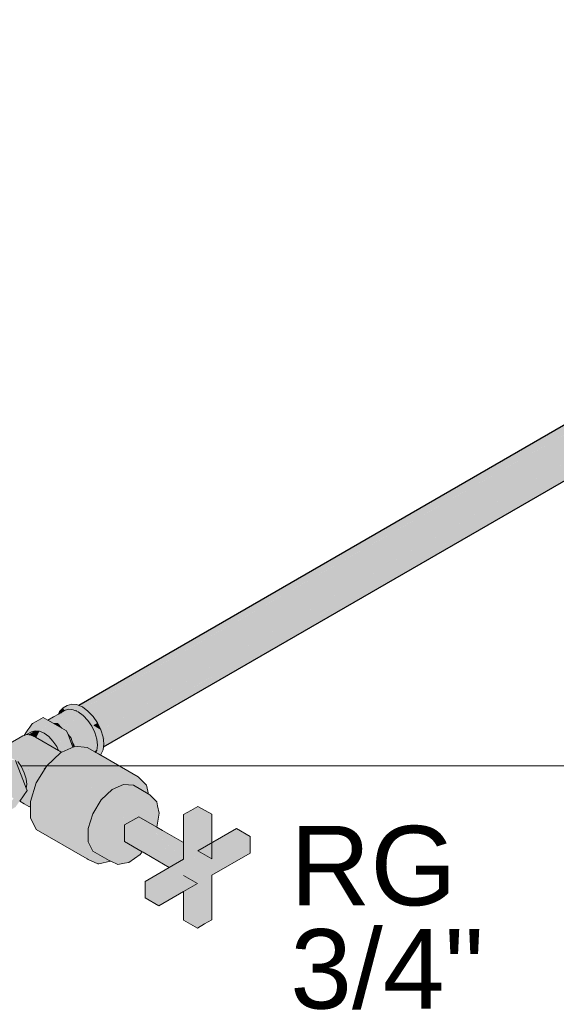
# Model space of a CAD drawing. Header units: millimetres. Extents: x 2 to 902, y -447 to 199.
# Tile 246 of 256: x 84.18 to 85.53, y 37.74 to 40.22. Entities that reach past the tile are written whole.
import ezdxf

# ---------------------------------------------------------------- set-up
doc = ezdxf.new("R2010")
doc.units = ezdxf.units.MM
doc.header["$MEASUREMENT"] = 0
doc.linetypes.add('NULL', pattern=[0])
for name, color, linetype, lineweight in [('AF-Condutos', 4, 'Continuous', 25), ('AF-Registro', 9, 'Continuous', 18), ('Cotas', 1, 'Continuous', 0), ('Textos', 7, 'Continuous', 9)]:
    doc.layers.add(name, color=color, linetype=linetype, lineweight=lineweight)
doc.styles.add('Arial', font='arial.ttf')

msp = doc.modelspace()

# ---------------------------------------------------------------- hatches: boundary and pattern name
at = {"layer": 'AF-Condutos', "linetype": 'Continuous'}
for points in [[(87.32, 40.2204), (84.3271, 38.4939), (84.3283, 38.4934), (84.3286, 38.4933)], [(87.3066, 40.2142), (87.283, 40.2005), (87.2826, 40.2003), (84.3271, 38.4939), (84.3271, 38.4939), (87.2827, 40.1989), (87.2828, 40.1989)], [(87.2841, 40.1865), (87.2811, 40.1848), (84.3306, 38.4811), (87.2811, 40.1845), (84.3306, 38.4811), (87.2781, 40.1606), (87.2841, 40.1863), (87.2781, 40.1606), (87.2863, 40.1652), (87.355, 40.2044), (87.3371, 40.2169), (87.32, 40.2204), (87.2827, 40.1988)], [(87.2841, 40.1865), (87.2828, 40.1986), (87.2827, 40.1988), (84.3135, 38.4845), (87.2811, 40.1848)], [(84.3305, 38.4943), (84.3287, 38.4933), (84.3364, 38.49), (84.3407, 38.4869), (84.3419, 38.4876), (87.2841, 40.1865)], [(84.3427, 38.4879), (84.3407, 38.4868), (84.3503, 38.4798), (84.3566, 38.4732), (84.3582, 38.4741), (87.355, 40.2044)], [(87.355, 40.2044), (84.3485, 38.4685), (87.3706, 40.185)], [(84.358, 38.4739), (84.3566, 38.4732), (84.3633, 38.4662), (84.3718, 38.4536), (84.374, 38.4549), (87.3706, 40.185)], [(87.3706, 40.185), (84.3641, 38.4492), (87.3812, 40.162)], [(87.3442, 40.0955), (87.3706, 40.1107), (87.3812, 40.1214), (87.385, 40.1396), (87.3812, 40.162), (87.2983, 40.115), (87.2696, 40.0987), (87.27, 40.0986), (87.2712, 40.0985), (87.2991, 40.1147), (87.2712, 40.0985), (87.27, 40.0986), (87.2696, 40.0987), (84.3747, 38.4262), (87.3067, 40.095), (87.3232, 40.1044), (87.3069, 40.095), (87.3077, 40.0949), (87.3237, 40.1042), (87.3077, 40.0949), (87.3069, 40.095), (84.3784, 38.4037), (87.331, 40.0926), (87.3395, 40.0975), (87.331, 40.0926), (87.3314, 40.0926), (87.3397, 40.0974), (87.3314, 40.0926), (84.3747, 38.3855), (87.3381, 40.0919)], [(87.3706, 40.1107), (84.3898, 38.3943), (84.3892, 38.3893)], [(84.3861, 38.4328), (87.2696, 40.0987), (84.3759, 38.4559), (84.3725, 38.4539), (84.3719, 38.4536), (84.3744, 38.4499), (84.3755, 38.4475), (84.3807, 38.4369), (84.3756, 38.4482), (84.3807, 38.4369), (84.3829, 38.4321), (84.3802, 38.4415), (84.3829, 38.4321), (84.3832, 38.4312), (84.3834, 38.4312)], [(84.3747, 38.3855), (87.3314, 40.0926), (87.331, 40.0926)], [(84.3895, 38.4101), (87.3232, 40.1044), (84.3863, 38.4328), (84.3832, 38.4311), (84.3846, 38.4266), (84.3883, 38.4141), (84.3888, 38.4097)], [(84.3904, 38.3946), (87.3395, 40.0975), (84.3919, 38.4114), (84.3891, 38.4071), (84.3901, 38.397), (84.3898, 38.3943)], [(84.3919, 38.4114), (84.3888, 38.4097), (84.389, 38.4071), (84.3891, 38.4071)], [(84.3669, 38.3776), (84.3679, 38.377), (84.3731, 38.3838)]]:
    msp.add_hatch(color=151, dxfattribs=at).paths.add_polyline_path(points)
at = {"layer": 'AF-Registro', "linetype": 'Continuous'}
for points in [[(84.2926, 38.4815), (84.2915, 38.4812), (84.2759, 38.4722), (84.2636, 38.4651), (84.2495, 38.457), (84.2498, 38.4568), (84.2612, 38.4628), (84.2751, 38.4703)], [(84.2751, 38.4703), (84.2498, 38.4568), (84.2517, 38.4557), (84.2518, 38.4556), (84.252, 38.4555), (84.252, 38.4555), (84.2727, 38.465), (84.2944, 38.4751), (84.3121, 38.4833), (84.3091, 38.4836), (84.3086, 38.4836), (84.3084, 38.4836), (84.302, 38.4843), (84.2731, 38.4661), (84.2743, 38.4686), (84.2731, 38.4661), (84.3025, 38.4846), (84.3016, 38.4843), (84.3006, 38.484), (84.2926, 38.4815)], [(84.3195, 38.4824), (84.3133, 38.4832), (84.3121, 38.4833), (84.252, 38.4555), (84.2546, 38.454), (84.2578, 38.4521), (84.2632, 38.449), (84.2658, 38.4488), (84.2701, 38.4484), (84.2615, 38.4533), (84.3249, 38.4785)], [(84.3258, 38.4778), (84.3246, 38.4783), (84.2615, 38.4533), (84.2866, 38.4388), (84.2741, 38.448), (84.2866, 38.4388)], [(84.2789, 38.4788), (84.2759, 38.4722), (84.2821, 38.4758), (84.2823, 38.4759), (84.2798, 38.4791), (84.2838, 38.4741), (84.2915, 38.4812), (84.3016, 38.4843), (84.2908, 38.4825), (84.2834, 38.4802), (84.2908, 38.4825), (84.2878, 38.4876), (84.2793, 38.4797)], [(84.2942, 38.446), (84.3273, 38.4772), (84.3258, 38.4778), (84.2939, 38.446), (84.2866, 38.4388)], [(84.2866, 38.4388), (84.3384, 38.4687), (84.327, 38.4769)], [(84.2878, 38.4876), (84.2989, 38.491), (84.3119, 38.4897), (84.3165, 38.4878), (84.3199, 38.4898), (84.3165, 38.4878), (84.3258, 38.4838), (84.3503, 38.4798), (84.3364, 38.49), (84.3271, 38.4939), (84.3225, 38.4959), (84.3096, 38.4972), (84.2985, 38.4937)], [(84.2908, 38.4825), (84.2949, 38.4832), (84.2982, 38.4846), (84.2989, 38.4849), (84.298, 38.4847), (84.2989, 38.4849), (84.2982, 38.4851), (84.2976, 38.4847), (84.297, 38.4844), (84.2976, 38.4847), (84.2982, 38.4851), (84.2972, 38.4847), (84.2982, 38.4851), (84.2989, 38.4849), (84.2949, 38.4832), (84.3016, 38.4843), (84.3091, 38.4836), (84.3105, 38.4843), (84.3101, 38.4845), (84.3105, 38.4843), (84.3108, 38.4845), (84.3098, 38.4846), (84.3108, 38.4845), (84.3091, 38.4836), (84.3133, 38.4832), (84.3258, 38.4778), (84.3127, 38.4856), (84.3176, 38.4827), (84.3193, 38.4826), (84.3182, 38.4834), (84.314, 38.4864), (84.3182, 38.4834), (84.3193, 38.4826), (84.3204, 38.4824), (84.3155, 38.4866), (84.3146, 38.4867), (84.3135, 38.4868), (84.3146, 38.4867), (84.3155, 38.4866), (84.3258, 38.4778), (84.3384, 38.4687), (84.3258, 38.4833), (84.3223, 38.4848), (84.3258, 38.4833), (84.3384, 38.4687), (84.35, 38.4563), (84.3601, 38.4416), (84.3678, 38.4256), (84.3726, 38.4093), (84.3743, 38.3938), (84.3791, 38.3918), (84.3776, 38.3924), (84.3743, 38.3938), (84.3778, 38.3918), (84.379, 38.3911), (84.3743, 38.3938), (84.3726, 38.3803), (84.3765, 38.382), (84.3756, 38.3816), (84.3756, 38.3815), (84.3756, 38.3816), (84.3726, 38.3803), (84.373, 38.38), (84.3757, 38.3804), (84.373, 38.38), (84.3726, 38.3803), (84.3723, 38.3796), (84.3726, 38.3798), (84.3726, 38.3797), (84.3723, 38.3777), (84.3724, 38.3744), (84.3725, 38.3744), (84.3737, 38.3737), (84.3747, 38.3731), (84.3754, 38.3776), (84.3747, 38.3731), (84.3777, 38.3758), (84.3755, 38.3777), (84.3761, 38.3772), (84.3759, 38.3786), (84.3761, 38.3772), (84.3768, 38.3805), (84.3778, 38.3828), (84.3768, 38.3805), (84.378, 38.3829), (84.3781, 38.3834), (84.3781, 38.3837), (84.3782, 38.3841), (84.3784, 38.3857), (84.3782, 38.3841), (84.3781, 38.3837), (84.3781, 38.3834), (84.378, 38.3829), (84.3783, 38.3839), (84.378, 38.3829), (84.3768, 38.3805), (84.3761, 38.3772), (84.3772, 38.3762), (84.3774, 38.3774), (84.378, 38.3823), (84.3774, 38.3774), (84.3772, 38.3762), (84.3777, 38.3758), (84.3747, 38.3731), (84.3761, 38.3723), (84.3814, 38.3692), (84.3818, 38.369), (84.3829, 38.3701), (84.3883, 38.382), (84.3892, 38.3893), (84.3901, 38.397), (84.3838, 38.3862), (84.3901, 38.397), (84.3795, 38.3908), (84.3786, 38.3832), (84.3788, 38.3849), (84.3795, 38.3908), (84.3803, 38.3913), (84.3801, 38.3933), (84.3793, 38.393), (84.3801, 38.3933), (84.3797, 38.397), (84.3801, 38.3933), (84.3803, 38.3913), (84.3901, 38.397), (84.3807, 38.4052), (84.3787, 38.407), (84.3901, 38.397), (84.3883, 38.4141), (84.3785, 38.4084), (84.3777, 38.4079), (84.3785, 38.4084), (84.3792, 38.4088), (84.3781, 38.4124), (84.3774, 38.4149), (84.3781, 38.4124), (84.3792, 38.4088), (84.3883, 38.4141), (84.377, 38.4225), (84.3746, 38.4243), (84.3883, 38.4141), (84.3829, 38.4321), (84.3738, 38.4268), (84.3723, 38.426), (84.3738, 38.4268), (84.3741, 38.427), (84.3732, 38.4287), (84.3741, 38.427), (84.3829, 38.4321), (84.3699, 38.44), (84.371, 38.4333), (84.3699, 38.44), (84.367, 38.4418), (84.3638, 38.4437), (84.3655, 38.4448), (84.3577, 38.4562), (84.3655, 38.4448), (84.368, 38.4462), (84.3744, 38.4499), (84.3568, 38.4581), (84.3744, 38.4499), (84.3633, 38.4662), (84.3544, 38.461), (84.3555, 38.4595), (84.3563, 38.4583), (84.3555, 38.4595), (84.3544, 38.461), (84.3541, 38.4609), (84.3526, 38.46), (84.3541, 38.4609), (84.3567, 38.4624), (84.3438, 38.4718), (84.3567, 38.4624), (84.3633, 38.4662), (84.343, 38.4726), (84.3424, 38.4728), (84.3633, 38.4662), (84.3503, 38.4798), (84.3406, 38.4742), (84.3397, 38.4737), (84.3265, 38.483), (84.3397, 38.4737), (84.3406, 38.4742), (84.3434, 38.4758), (84.3312, 38.481), (84.3276, 38.4825), (84.3312, 38.481), (84.3434, 38.4758), (84.3299, 38.482), (84.3434, 38.4758), (84.3503, 38.4798), (84.3278, 38.4835), (84.3258, 38.4838), (84.3216, 38.4851), (84.3258, 38.4838), (84.3203, 38.4861), (84.3187, 38.4863), (84.3168, 38.4865), (84.3187, 38.4863), (84.3183, 38.4865), (84.3151, 38.487), (84.3127, 38.4889), (84.312, 38.4891), (84.3123, 38.4876), (84.3125, 38.4869), (84.3085, 38.4873), (84.3125, 38.4869), (84.3076, 38.4876), (84.307, 38.4875), (84.306, 38.4871), (84.3048, 38.4868), (84.301, 38.4856), (84.3048, 38.4868), (84.306, 38.4871), (84.3043, 38.4869), (84.306, 38.4871), (84.307, 38.4875), (84.3051, 38.4876), (84.307, 38.4875), (84.3076, 38.4876), (84.3038, 38.4883), (84.303, 38.4879), (84.3038, 38.4883), (84.3076, 38.4876), (84.3125, 38.4869), (84.3121, 38.489), (84.3046, 38.4888), (84.3121, 38.489), (84.312, 38.4891), (84.3127, 38.4889), (84.3151, 38.487), (84.3183, 38.4865), (84.3159, 38.4875), (84.3132, 38.4887), (84.3159, 38.4875), (84.3183, 38.4865), (84.3187, 38.4863), (84.3203, 38.4861), (84.3165, 38.4878), (84.3119, 38.4897), (84.3106, 38.4898), (84.3119, 38.4897), (84.3103, 38.4899), (84.3065, 38.4899), (84.3103, 38.4899), (84.3071, 38.4902), (84.2989, 38.491), (84.302, 38.488), (84.3027, 38.4877), (84.302, 38.488), (84.3007, 38.4865), (84.2995, 38.4858), (84.3007, 38.4865), (84.302, 38.488), (84.2989, 38.491), (84.2998, 38.4889), (84.3001, 38.4881), (84.2989, 38.491), (84.2922, 38.4889), (84.2878, 38.4876), (84.289, 38.4856)], [(84.3258, 38.4778), (84.3204, 38.4824), (84.3176, 38.4827)], [(84.2296, 38.4524), (84.2105, 38.448), (84.2277, 38.4444), (84.29, 38.4312), (84.2966, 38.4298), (84.2884, 38.4329), (84.2966, 38.4298), (84.285, 38.4365), (84.2398, 38.4514), (84.285, 38.4365), (84.2632, 38.449), (84.2495, 38.457), (84.2378, 38.4637), (84.2198, 38.4533), (84.2105, 38.448)], [(84.2655, 38.4488), (84.2632, 38.449), (84.2646, 38.4482), (84.2651, 38.4479), (84.2657, 38.4476), (84.2715, 38.4442), (84.2743, 38.4426), (84.285, 38.4365), (84.2741, 38.448)], [(84.2998, 38.4279), (84.3397, 38.4677), (84.3384, 38.4687), (84.2919, 38.4418), (84.2866, 38.4388), (84.2961, 38.431), (84.2866, 38.4388), (84.2781, 38.4438), (84.2795, 38.4422), (84.285, 38.4365), (84.2904, 38.4333), (84.2916, 38.4326), (84.2936, 38.4315), (84.2966, 38.4298), (84.2997, 38.4279), (84.2966, 38.4298), (84.2975, 38.4273), (84.2976, 38.4272), (84.299, 38.4234), (84.2993, 38.4226), (84.3015, 38.4171), (84.3161, 38.3957), (84.3673, 38.4272), (84.3084, 38.4118), (84.3671, 38.4271), (84.3601, 38.4416), (84.3594, 38.4431), (84.2983, 38.4265)], [(84.2983, 38.4265), (84.3619, 38.4438), (84.35, 38.4563), (84.3395, 38.4675)], [(84.368, 38.4412), (84.3829, 38.4321), (84.3744, 38.4499), (84.3655, 38.4448), (84.3638, 38.4437)], [(84.1898, 38.4185), (84.1957, 38.4203), (84.1958, 38.4203), (84.1959, 38.4204), (84.1987, 38.422), (84.1993, 38.4223), (84.2018, 38.4237), (84.2081, 38.4274), (84.1998, 38.4248), (84.2081, 38.4274), (84.1958, 38.4203), (84.1968, 38.4202), (84.1995, 38.4199), (84.2174, 38.4303), (84.2198, 38.43), (84.2254, 38.4295), (84.2283, 38.4292), (84.2267, 38.4299), (84.2283, 38.4292), (84.2204, 38.413), (84.2321, 38.4045), (84.2516, 38.4157), (84.2399, 38.4242), (84.2416, 38.423), (84.2438, 38.4214), (84.2463, 38.4213), (84.2467, 38.4213), (84.2461, 38.4216), (84.246, 38.4217), (84.2424, 38.4255), (84.246, 38.4217), (84.2461, 38.4216), (84.2467, 38.4213), (84.2463, 38.4213), (84.25, 38.4174), (84.2463, 38.4213), (84.2439, 38.4214), (84.2511, 38.4161), (84.2513, 38.4161), (84.2619, 38.4149), (84.2511, 38.4161), (84.2516, 38.4157), (84.2526, 38.415), (84.2516, 38.4157), (84.2523, 38.415), (84.2528, 38.4146), (84.2531, 38.4146), (84.2547, 38.4144), (84.2531, 38.4146), (84.2528, 38.4146), (84.2534, 38.4144), (84.2559, 38.4143), (84.2534, 38.4144), (84.2529, 38.4143), (84.2539, 38.4132), (84.2544, 38.4127), (84.2549, 38.4133), (84.2544, 38.4127), (84.2556, 38.4128), (84.2605, 38.4139), (84.2556, 38.4128), (84.2613, 38.4138), (84.2636, 38.4142), (84.2613, 38.4138), (84.2556, 38.4128), (84.2637, 38.4136), (84.2648, 38.4137), (84.2693, 38.4141), (84.2462, 38.4274), (84.2399, 38.428), (84.2339, 38.4286), (84.2399, 38.428), (84.2462, 38.4274), (84.2392, 38.4288), (84.2462, 38.4274), (84.2366, 38.4329), (84.2357, 38.4325), (84.2316, 38.4303), (84.2357, 38.4325), (84.2366, 38.4329), (84.2337, 38.4346), (84.2356, 38.4326), (84.2306, 38.4311), (84.2295, 38.4307), (84.2232, 38.4313), (84.2295, 38.4307), (84.2306, 38.4311), (84.23, 38.4314), (84.2278, 38.4331), (84.23, 38.4314), (84.2306, 38.4311), (84.2356, 38.4326), (84.2337, 38.4346), (84.2329, 38.4351), (84.2274, 38.4334), (84.2222, 38.4318), (84.2274, 38.4334), (84.2248, 38.4353), (84.2241, 38.4358), (84.2202, 38.4326), (84.2241, 38.4358), (84.2234, 38.4363), (84.2184, 38.4334), (84.2137, 38.4306), (84.2184, 38.4334), (84.2234, 38.4363), (84.2241, 38.4358), (84.2248, 38.4353), (84.2274, 38.4334), (84.2329, 38.4351), (84.2272, 38.4384), (84.2231, 38.4365), (84.2272, 38.4384), (84.2105, 38.448), (84.2122, 38.4444), (84.2173, 38.4339), (84.2122, 38.4444), (84.2106, 38.4456), (84.2107, 38.4367), (84.2108, 38.4309), (84.1992, 38.4252), (84.196, 38.4237), (84.1992, 38.4252), (84.2108, 38.4309), (84.1988, 38.4254), (84.2108, 38.4309), (84.2107, 38.4367), (84.2106, 38.4456), (84.2122, 38.4444), (84.2105, 38.448), (84.2094, 38.4465), (84.2044, 38.4393), (84.1993, 38.4321), (84.1959, 38.4271), (84.1968, 38.4266), (84.1959, 38.4271), (84.1955, 38.4239), (84.1959, 38.4271), (84.194, 38.4245), (84.1927, 38.4226), (84.1913, 38.4207)], [(84.2018, 38.4212), (84.1995, 38.4199), (84.2065, 38.4192), (84.2089, 38.4182), (84.2095, 38.4189), (84.2174, 38.4303)], [(84.2091, 38.4181), (84.2283, 38.4292), (84.2174, 38.4303), (84.2089, 38.4182)], [(84.2103, 38.4188), (84.2091, 38.4181), (84.2182, 38.4143), (84.2205, 38.4132), (84.2283, 38.4292)], [(84.29, 38.4312), (84.2105, 38.448), (84.2693, 38.4141), (84.2932, 38.4278), (84.2966, 38.4298)], [(84.3109, 38.3882), (84.3124, 38.3889), (84.3002, 38.4204), (84.2966, 38.4298), (84.2932, 38.4278), (84.2693, 38.4141), (84.2988, 38.3828), (84.2999, 38.3832)], [(84.3209, 38.3985), (84.3678, 38.4256), (84.3673, 38.4272), (84.3208, 38.3986), (84.3161, 38.3957)], [(84.3161, 38.3957), (84.3722, 38.4108), (84.3678, 38.4256)], [(84.1957, 38.4203), (84.1898, 38.4185), (84.1863, 38.4174), (84.1236, 38.3812), (84.1256, 38.38), (84.1257, 38.3799), (84.1264, 38.3803), (84.1372, 38.3792), (84.1879, 38.4158), (84.1372, 38.3792), (84.1489, 38.3743), (84.1582, 38.3736), (84.1654, 38.3838), (84.1706, 38.3912), (84.1792, 38.4034), (84.1865, 38.4139), (84.1792, 38.4034), (84.1706, 38.3912), (84.1654, 38.3838), (84.1582, 38.3736), (84.2624, 38.3661), (84.2618, 38.3658), (84.2166, 38.3452), (84.2586, 38.3607), (84.2166, 38.3452), (84.2624, 38.3661), (84.1489, 38.3743), (84.1574, 38.3616), (84.1511, 38.373), (84.2068, 38.3408), (84.231, 38.3268), (84.2359, 38.324), (84.2385, 38.3282), (84.2413, 38.3328), (84.2381, 38.3335), (84.2413, 38.3328), (84.2422, 38.3342), (84.2398, 38.3352), (84.2165, 38.3452), (84.2399, 38.3353), (84.2422, 38.3343), (84.2439, 38.3369), (84.2471, 38.3422), (84.2535, 38.3525), (84.2471, 38.3422), (84.2591, 38.3536), (84.2716, 38.3655), (84.2752, 38.3689), (84.2768, 38.3704), (84.272, 38.3705), (84.2768, 38.3704), (84.28, 38.3735), (84.2797, 38.374), (84.28, 38.3735), (84.2808, 38.3743), (84.2809, 38.3744), (84.2808, 38.3745), (84.2776, 38.3785), (84.2808, 38.3745), (84.2809, 38.3744), (84.2813, 38.3748), (84.2823, 38.3752), (84.2821, 38.3755), (84.2823, 38.3752), (84.2843, 38.3761), (84.2833, 38.3766), (84.28, 38.3785), (84.2766, 38.3805), (84.2182, 38.4143), (84.2065, 38.4192)], [(84.2205, 38.4132), (84.2091, 38.4181), (84.2204, 38.413)], [(84.2352, 38.4044), (84.249, 38.3965), (84.257, 38.3918), (84.2654, 38.387), (84.2766, 38.3805), (84.2718, 38.3906), (84.2624, 38.4043), (84.2516, 38.4157), (84.2336, 38.4054)], [(84.2526, 38.4146), (84.2529, 38.4144), (84.2534, 38.4144), (84.2528, 38.4146), (84.2523, 38.415)], [(84.2544, 38.4127), (84.2624, 38.4043), (84.2693, 38.3942), (84.2718, 38.3906), (84.2741, 38.3858), (84.2766, 38.3805), (84.28, 38.3785), (84.2746, 38.3865), (84.28, 38.3785), (84.2833, 38.3766), (84.284, 38.3763), (84.2835, 38.3768), (84.2748, 38.387), (84.2749, 38.3871), (84.2748, 38.387), (84.2835, 38.3768), (84.284, 38.3763), (84.2837, 38.377), (84.2779, 38.3919), (84.2693, 38.4141), (84.2693, 38.3957), (84.2681, 38.3983), (84.263, 38.4088), (84.2681, 38.3983), (84.2693, 38.3957), (84.2693, 38.397), (84.2693, 38.413), (84.2693, 38.4141), (84.2637, 38.4136), (84.2609, 38.4133), (84.2565, 38.4129)], [(84.2939, 38.3867), (84.2979, 38.3823), (84.2988, 38.3828), (84.2945, 38.3873), (84.2693, 38.4141), (84.2837, 38.377), (84.284, 38.3763), (84.3242, 38.353)], [(84.3129, 38.3891), (84.3148, 38.39), (84.3119, 38.3998), (84.3084, 38.4118), (84.3002, 38.4204), (84.3044, 38.4095), (84.3075, 38.4016), (84.3087, 38.3984), (84.3122, 38.3895), (84.3124, 38.3889)], [(84.3161, 38.3957), (84.3109, 38.4033), (84.3114, 38.4017), (84.3118, 38.4002)], [(84.3148, 38.39), (84.3166, 38.3909), (84.3161, 38.3957), (84.3118, 38.4002), (84.3119, 38.3999), (84.3122, 38.399), (84.3125, 38.3978), (84.3147, 38.3905)], [(84.338, 38.3892), (84.3726, 38.4093), (84.3725, 38.4109), (84.3434, 38.4031), (84.3161, 38.3957), (84.3228, 38.3937), (84.3161, 38.3957), (84.3166, 38.3912), (84.3169, 38.391), (84.3169, 38.3911), (84.3172, 38.3911), (84.3174, 38.3912), (84.3172, 38.3911), (84.3175, 38.3911), (84.3372, 38.3893)], [(84.3728, 38.3816), (84.3734, 38.3861), (84.3743, 38.3938), (84.3745, 38.3954), (84.3626, 38.3871), (84.3745, 38.3954), (84.3502, 38.3882), (84.361, 38.3872), (84.3502, 38.3882), (84.3741, 38.3953), (84.3726, 38.4093), (84.3424, 38.3918), (84.338, 38.3892), (84.3484, 38.3883), (84.3492, 38.3878), (84.3496, 38.3876), (84.3558, 38.3841), (84.3566, 38.3836), (84.3649, 38.3788), (84.3666, 38.3778)], [(84.2021, 38.2395), (84.2057, 38.2375), (84.2057, 38.2524), (84.2061, 38.2536), (84.2057, 38.2552), (84.2034, 38.2451), (84.2057, 38.2552), (84.2061, 38.2536), (84.2067, 38.2557), (84.2086, 38.2617), (84.2061, 38.2572), (84.2057, 38.2583), (84.2029, 38.2434), (84.2057, 38.2583), (84.2061, 38.2572), (84.2086, 38.2617), (84.2087, 38.262), (84.209, 38.263), (84.2098, 38.2653), (84.2079, 38.2648), (84.2098, 38.2653), (84.2103, 38.267), (84.2057, 38.2721), (84.2057, 38.2681), (84.2057, 38.2584), (84.2057, 38.2681), (84.2057, 38.2721), (84.2103, 38.267), (84.213, 38.2758), (84.2132, 38.2763), (84.2164, 38.2865), (84.2102, 38.2826), (84.2102, 38.2824), (84.2102, 38.2826), (84.2164, 38.2865), (84.2165, 38.2867), (84.2173, 38.2892), (84.2152, 38.2906), (84.2152, 38.2905), (84.2124, 38.286), (84.2152, 38.2905), (84.2152, 38.2906), (84.2173, 38.2892), (84.2203, 38.2989), (84.2157, 38.2914), (84.2203, 38.2989), (84.2142, 38.2937), (84.2088, 38.2855), (84.2058, 38.2754), (84.2088, 38.2855), (84.2142, 38.2937), (84.2203, 38.2989), (84.2212, 38.3003), (84.2213, 38.3005), (84.2211, 38.3012), (84.2206, 38.3034), (84.2211, 38.3012), (84.2213, 38.3005), (84.2215, 38.3008), (84.2217, 38.3011), (84.2212, 38.3016), (84.2217, 38.3011), (84.2221, 38.3018), (84.2215, 38.3025), (84.2228, 38.3068), (84.2215, 38.3025), (84.2221, 38.3018), (84.2293, 38.3133), (84.2296, 38.3139), (84.2304, 38.3151), (84.229, 38.3162), (84.2247, 38.3128), (84.229, 38.3162), (84.2304, 38.3151), (84.2323, 38.3182), (84.2324, 38.3184), (84.2321, 38.3185), (84.2324, 38.3184), (84.2329, 38.3192), (84.2332, 38.3196), (84.2351, 38.3228), (84.2359, 38.324), (84.2277, 38.3222), (84.2276, 38.3221), (84.2319, 38.3187), (84.2276, 38.3221), (84.2274, 38.3212), (84.2276, 38.3221), (84.2195, 38.3258), (84.2265, 38.3186), (84.2195, 38.3258), (84.2057, 38.3338), (84.2057, 38.3332), (84.2013, 38.3364), (84.2, 38.3251), (84.2012, 38.3364), (84.2, 38.3252), (84.199, 38.3159), (84.1981, 38.3078), (84.199, 38.3159), (84.1981, 38.3078), (84.199, 38.3059), (84.1994, 38.3052), (84.1997, 38.3149), (84.1994, 38.3052), (84.199, 38.3059), (84.1981, 38.3078), (84.1973, 38.3004), (84.199, 38.2946), (84.1996, 38.3048), (84.199, 38.2946), (84.1973, 38.3004), (84.1964, 38.2926), (84.1966, 38.2909), (84.1994, 38.2931), (84.2031, 38.2975), (84.2001, 38.3143), (84.2031, 38.2975), (84.2057, 38.3061), (84.2057, 38.3103), (84.2007, 38.3245), (84.2057, 38.3103), (84.2057, 38.3192), (84.2057, 38.3282), (84.2264, 38.3181), (84.2057, 38.3282), (84.2057, 38.3192), (84.2057, 38.3103), (84.2057, 38.3061), (84.2031, 38.2975), (84.1994, 38.2931), (84.2035, 38.2965), (84.2034, 38.2968), (84.2057, 38.2995), (84.2034, 38.2968), (84.2035, 38.2965), (84.2057, 38.2989), (84.2035, 38.2965), (84.2057, 38.2987), (84.2087, 38.3017), (84.2057, 38.2987), (84.2035, 38.2965), (84.2057, 38.2983), (84.2035, 38.2965), (84.1994, 38.2931), (84.2036, 38.2964), (84.2057, 38.2982), (84.2091, 38.3012), (84.2167, 38.3075), (84.2262, 38.3176), (84.2167, 38.3075), (84.2091, 38.3012), (84.2057, 38.2982), (84.2036, 38.2964), (84.2057, 38.2981), (84.2092, 38.3009), (84.2171, 38.3071), (84.225, 38.3136), (84.2171, 38.3071), (84.2249, 38.3133), (84.2287, 38.3164), (84.2248, 38.3132), (84.2172, 38.307), (84.2123, 38.2964), (84.2172, 38.307), (84.2248, 38.3132), (84.2287, 38.3164), (84.2249, 38.3133), (84.2171, 38.3071), (84.2093, 38.3009), (84.2057, 38.298), (84.2057, 38.2979), (84.2093, 38.3008), (84.2057, 38.2979), (84.2057, 38.298), (84.2036, 38.2963), (84.2057, 38.292), (84.2036, 38.2963), (84.2057, 38.298), (84.2036, 38.2964), (84.1994, 38.2931), (84.1966, 38.2909), (84.2039, 38.2781), (84.2057, 38.2856), (84.2067, 38.2899), (84.2081, 38.2871), (84.2067, 38.2899), (84.2057, 38.282), (84.2057, 38.2808), (84.2057, 38.282), (84.2067, 38.2899), (84.2057, 38.2856), (84.2039, 38.2781), (84.2056, 38.2751), (84.2057, 38.2752), (84.2057, 38.275), (84.2039, 38.2781), (84.1977, 38.2803), (84.1979, 38.2783), (84.1977, 38.2803), (84.2039, 38.2781), (84.2004, 38.2841), (84.1966, 38.2909), (84.1964, 38.2926), (84.1973, 38.3004), (84.1981, 38.3079), (84.198, 38.3081), (84.1981, 38.3079), (84.1973, 38.3004), (84.1981, 38.3079), (84.199, 38.3159), (84.2, 38.3252), (84.2012, 38.3364), (84.2013, 38.3364), (84.2018, 38.336), (84.2057, 38.3332), (84.2057, 38.3338), (84.2057, 38.3338), (84.2057, 38.3338), (84.2195, 38.3258), (84.2276, 38.3221), (84.2057, 38.3399), (84.2276, 38.3221), (84.2277, 38.3222), (84.2359, 38.324), (84.2359, 38.324), (84.2294, 38.3275), (84.2359, 38.324), (84.2294, 38.3278), (84.2057, 38.3405), (84.2294, 38.3278), (84.2057, 38.3415), (84.2021, 38.3435), (84.1902, 38.3504), (84.1808, 38.3558), (84.1728, 38.3604), (84.1658, 38.3645), (84.1641, 38.3655), (84.1645, 38.3645), (84.1649, 38.3634), (84.1673, 38.3623), (84.1733, 38.3594), (84.1739, 38.3583), (84.1733, 38.3594), (84.1673, 38.3623), (84.1649, 38.3634), (84.1652, 38.3627), (84.1688, 38.3601), (84.1753, 38.3553), (84.1688, 38.3601), (84.1652, 38.3627), (84.1649, 38.3634), (84.1645, 38.3645), (84.1641, 38.3655), (84.1591, 38.3684), (84.1511, 38.373), (84.1628, 38.3645), (84.1654, 38.3622), (84.1628, 38.3645), (84.1511, 38.373), (84.1395, 38.3779), (84.1286, 38.379), (84.128, 38.3786), (84.1324, 38.3761), (84.1343, 38.375), (84.1397, 38.3719), (84.1445, 38.3691), (84.1507, 38.3655), (84.1576, 38.3615), (84.1623, 38.3588), (84.168, 38.3555), (84.1659, 38.3608), (84.1657, 38.3614), (84.1702, 38.358), (84.1657, 38.3614), (84.1659, 38.3608), (84.168, 38.3555), (84.1698, 38.3508), (84.173, 38.3526), (84.1736, 38.353), (84.1767, 38.3524), (84.1757, 38.3545), (84.1767, 38.3524), (84.1825, 38.3501), (84.1767, 38.3524), (84.1736, 38.353), (84.1745, 38.3518), (84.1776, 38.3473), (84.1752, 38.3514), (84.1777, 38.3504), (84.1752, 38.3514), (84.1776, 38.3473), (84.1793, 38.3471), (84.178, 38.3498), (84.1793, 38.3471), (84.1833, 38.3467), (84.1793, 38.3471), (84.1776, 38.3473), (84.183, 38.3394), (84.1802, 38.3451), (84.183, 38.3394), (84.1868, 38.3313), (84.1882, 38.3285), (84.186, 38.3349), (84.1845, 38.3416), (84.186, 38.3349), (84.1882, 38.3285), (84.1894, 38.3259), (84.1871, 38.3334), (84.1894, 38.3259), (84.1901, 38.3245), (84.1878, 38.3323), (84.1853, 38.3407), (84.1836, 38.3465), (84.185, 38.3457), (84.1836, 38.3465), (84.1853, 38.3407), (84.1878, 38.3323), (84.1901, 38.3245), (84.194, 38.3115), (84.1934, 38.3177), (84.194, 38.3115), (84.1946, 38.3094), (84.1936, 38.3171), (84.1926, 38.3252), (84.1936, 38.3171), (84.1946, 38.3094), (84.1937, 38.3169), (84.1928, 38.3249), (84.1918, 38.3338), (84.1928, 38.3249), (84.1937, 38.3169), (84.1946, 38.3094), (84.1946, 38.3093), (84.1938, 38.3168), (84.1929, 38.3248), (84.192, 38.3337), (84.191, 38.3422), (84.1908, 38.344), (84.191, 38.3422), (84.192, 38.3336), (84.1911, 38.3422), (84.1909, 38.344), (84.1999, 38.3253), (84.1989, 38.316), (84.1999, 38.3253), (84.1988, 38.3162), (84.1978, 38.3084), (84.1988, 38.3162), (84.1999, 38.3253), (84.192, 38.3417), (84.1909, 38.344), (84.1912, 38.3422), (84.1909, 38.344), (84.1911, 38.3422), (84.1924, 38.3331), (84.1911, 38.3422), (84.192, 38.3336), (84.1938, 38.3235), (84.1952, 38.3139), (84.197, 38.3015), (84.1952, 38.3139), (84.1938, 38.3235), (84.1935, 38.3239), (84.195, 38.3143), (84.1946, 38.3151), (84.195, 38.3143), (84.1935, 38.3239), (84.1938, 38.3235), (84.192, 38.3336), (84.193, 38.3247), (84.1938, 38.3167), (84.193, 38.3247), (84.192, 38.3336), (84.191, 38.3422), (84.192, 38.3337), (84.1929, 38.3248), (84.1938, 38.3168), (84.1946, 38.3093), (84.1901, 38.3245), (84.183, 38.3394), (84.1736, 38.353), (84.1698, 38.3508), (84.1731, 38.3422), (84.1758, 38.3352), (84.1782, 38.3291), (84.1819, 38.3197), (84.184, 38.3142), (84.1875, 38.3052), (84.1903, 38.2979), (84.1923, 38.2928), (84.1931, 38.2907), (84.195, 38.2858), (84.1962, 38.295), (84.1958, 38.2922), (84.195, 38.2858), (84.1952, 38.2853), (84.1956, 38.2842), (84.1974, 38.2798), (84.202, 38.2407)], [(84.2203, 38.1813), (84.3485, 38.1073), (84.3339, 38.1368), (84.3339, 38.1635), (84.2518, 38.2108), (84.3339, 38.1635), (84.3339, 38.1784), (84.3339, 38.1749), (84.3366, 38.1793), (84.3339, 38.1749), (84.3339, 38.1368), (84.3508, 38.1508), (84.3508, 38.1841), (84.3508, 38.2023), (84.3508, 38.1841), (84.4186, 38.2066), (84.3625, 38.2212), (84.3508, 38.2243), (84.3485, 38.2249), (84.3508, 38.2243), (84.3625, 38.2212), (84.3689, 38.2415), (84.3625, 38.2212), (84.4186, 38.2066), (84.3839, 38.2558), (84.3767, 38.2661), (84.3753, 38.2682), (84.2813, 38.3748), (84.2471, 38.3422), (84.2203, 38.2989), (84.2057, 38.2524), (84.2057, 38.2375), (84.2057, 38.2108)], [(84.3484, 38.3883), (84.3172, 38.3911), (84.3547, 38.3694), (84.365, 38.3635), (84.3682, 38.3616), (84.3717, 38.3596), (84.375, 38.3577), (84.3756, 38.3634), (84.3758, 38.3649), (84.3759, 38.3656), (84.3695, 38.3643), (84.3759, 38.3656), (84.376, 38.3665), (84.3708, 38.3672), (84.367, 38.3677), (84.3708, 38.3672), (84.376, 38.3665), (84.3759, 38.3656), (84.3758, 38.3649), (84.3756, 38.3634), (84.375, 38.3577), (84.3786, 38.3661), (84.3762, 38.3679), (84.3786, 38.3661), (84.375, 38.3577), (84.3682, 38.3616), (84.3172, 38.3911), (84.3148, 38.39), (84.2843, 38.3761), (84.2813, 38.3748), (84.3272, 38.3483), (84.3261, 38.352), (84.294, 38.3705), (84.3236, 38.3604), (84.3235, 38.3605), (84.294, 38.3705), (84.3261, 38.352), (84.3261, 38.3519), (84.3241, 38.3587), (84.3261, 38.3519), (84.3269, 38.3515), (84.327, 38.3514), (84.3269, 38.3515), (84.3261, 38.3519), (84.3282, 38.3483), (84.3327, 38.3481), (84.3282, 38.3483), (84.3261, 38.3519), (84.3261, 38.352), (84.3272, 38.3483), (84.3285, 38.3476), (84.3337, 38.3475), (84.3618, 38.3474), (84.3337, 38.3475), (84.356, 38.3347), (84.3337, 38.3475), (84.3285, 38.3476), (84.3549, 38.3323), (84.3585, 38.3332), (84.3549, 38.3323), (84.3708, 38.3231), (84.3887, 38.3128), (84.3766, 38.3228), (84.3711, 38.326), (84.3766, 38.3228), (84.3724, 38.337), (84.3732, 38.3433), (84.3724, 38.337), (84.386, 38.3387), (84.3845, 38.3522), (84.386, 38.3387), (84.3724, 38.337), (84.3766, 38.3228), (84.3887, 38.3128), (84.4095, 38.3008), (84.3884, 38.316), (84.4095, 38.3008), (84.402, 38.3081), (84.3877, 38.3221), (84.3866, 38.3332), (84.3877, 38.3221), (84.4095, 38.3008), (84.4098, 38.2977), (84.4113, 38.2819), (84.4263, 38.2962), (84.4275, 38.2974), (84.4263, 38.2962), (84.4113, 38.2819), (84.44, 38.295), (84.4445, 38.3135), (84.44, 38.295), (84.4649, 38.2928), (84.4466, 38.3155), (84.4569, 38.3027), (84.4649, 38.2928), (84.4186, 38.2066), (84.4951, 38.2901), (84.4746, 38.3108), (84.4951, 38.2901), (84.4905, 38.285), (84.4863, 38.2804), (84.4956, 38.275), (84.5021, 38.2713), (84.5017, 38.2737), (84.4983, 38.2898), (84.4977, 38.2929), (84.478, 38.3123), (84.4977, 38.2929), (84.4783, 38.3125), (84.4765, 38.3143), (84.448, 38.3169), (84.4453, 38.3171), (84.4477, 38.3166), (84.4453, 38.3171), (84.3834, 38.3626), (84.3833, 38.3636), (84.383, 38.366), (84.3802, 38.3676), (84.3764, 38.3691), (84.3723, 38.3707), (84.3764, 38.3691), (84.3802, 38.3676), (84.3764, 38.3695), (84.3726, 38.3713), (84.3693, 38.3729), (84.3726, 38.3713), (84.3764, 38.3695), (84.3802, 38.3676), (84.3764, 38.3697), (84.3802, 38.3676), (84.383, 38.366), (84.3833, 38.3636), (84.3834, 38.3626), (84.4453, 38.3171), (84.4765, 38.3143), (84.3828, 38.3684), (84.3818, 38.369), (84.3765, 38.3706), (84.3728, 38.3717), (84.3765, 38.3706), (84.3818, 38.369), (84.3766, 38.3709), (84.373, 38.3722), (84.3696, 38.3735), (84.3656, 38.3757), (84.3696, 38.3735), (84.373, 38.3722), (84.3766, 38.3709), (84.3766, 38.3712), (84.3732, 38.3726), (84.3698, 38.374), (84.3732, 38.3726), (84.3766, 38.3712), (84.3766, 38.3709), (84.3818, 38.369), (84.3767, 38.372), (84.3737, 38.3737), (84.3705, 38.3755), (84.3679, 38.377)], [(84.2813, 38.3748), (84.3427, 38.3052), (84.3753, 38.2682), (84.3767, 38.2661), (84.3839, 38.2558), (84.3957, 38.2748), (84.3966, 38.2763), (84.3957, 38.2748), (84.3839, 38.2558), (84.4113, 38.2819), (84.4098, 38.2977), (84.4095, 38.3008), (84.3549, 38.3323)], [(84.3166, 38.3909), (84.3169, 38.391), (84.3166, 38.3912)], [(84.3169, 38.3911), (84.3169, 38.391), (84.3172, 38.3911)], [(84.3667, 38.3778), (84.3728, 38.3814), (84.3728, 38.3816), (84.3666, 38.3778)], [(84.3678, 38.3771), (84.3679, 38.3771), (84.3724, 38.3797), (84.3726, 38.3803), (84.3733, 38.3817), (84.3667, 38.3778), (84.3675, 38.3773)], [(84.3723, 38.3777), (84.3726, 38.3797), (84.3723, 38.3796), (84.3724, 38.3797), (84.3679, 38.3771), (84.3679, 38.377), (84.3705, 38.3755), (84.371, 38.3753), (84.372, 38.3747)], [(84.3723, 38.3777), (84.372, 38.3747), (84.3723, 38.3745)], [(84.3723, 38.3777), (84.3723, 38.3745), (84.3724, 38.3744)], [(84.1786, 38.2531), (84.1974, 38.2798), (84.1649, 38.261), (84.1941, 38.2779), (84.1974, 38.2798), (84.1946, 38.2822), (84.1974, 38.2798), (84.195, 38.2858), (84.168, 38.3555), (84.075, 38.3697), (84.1338, 38.3358), (84.1621, 38.2626), (84.1528, 38.2674), (84.1621, 38.2626), (84.1529, 38.2674), (84.1518, 38.2679), (84.1518, 38.2679), (84.1518, 38.2679), (84.1479, 38.2699), (84.1522, 38.2671), (84.1479, 38.2699), (84.1518, 38.2679), (84.1529, 38.2674), (84.1621, 38.2626), (84.1569, 38.2762), (84.1531, 38.2678), (84.1569, 38.2762), (84.1514, 38.2688), (84.1515, 38.2685), (84.1514, 38.2688), (84.1479, 38.2699), (84.1514, 38.2688), (84.1569, 38.2762), (84.1524, 38.2878), (84.1499, 38.2719), (84.1524, 38.2878), (84.1483, 38.2752), (84.1489, 38.274), (84.1483, 38.2752), (84.1481, 38.2707), (84.1483, 38.2752), (84.1524, 38.2878), (84.1499, 38.2943), (84.1488, 38.2971), (84.1397, 38.3206), (84.1413, 38.3049), (84.1397, 38.3206), (84.1397, 38.3066), (84.1414, 38.3046), (84.1397, 38.3066), (84.1414, 38.3041), (84.1397, 38.3066), (84.1397, 38.3206), (84.1338, 38.3358), (84.1338, 38.3157), (84.1338, 38.3129), (84.135, 38.3116), (84.1427, 38.2921), (84.1496, 38.292), (84.1427, 38.2921), (84.1476, 38.2767), (84.1477, 38.2765), (84.1471, 38.272), (84.1482, 38.2753), (84.1471, 38.272), (84.1477, 38.2765), (84.1476, 38.2767), (84.1427, 38.2921), (84.135, 38.3116), (84.1417, 38.2889), (84.1434, 38.2854), (84.1446, 38.283), (84.1434, 38.2854), (84.1417, 38.2889), (84.1438, 38.282), (84.1469, 38.2714), (84.147, 38.2711), (84.1471, 38.2713), (84.147, 38.2711), (84.1473, 38.2703), (84.1475, 38.2696), (84.1478, 38.2694), (84.1525, 38.2665), (84.1522, 38.267), (84.1526, 38.2668), (84.1525, 38.2665), (84.1632, 38.26), (84.1338, 38.2182), (84.168, 38.238)], [(84.2, 38.3251), (84.2013, 38.3363), (84.2012, 38.3364), (84.2012, 38.3363)], [(84.2013, 38.3363), (84.2013, 38.3364), (84.2012, 38.3364)], [(84.2389, 38.3343), (84.2408, 38.332), (84.2471, 38.3422)], [(84.1902, 38.2464), (84.2017, 38.2398), (84.2019, 38.2405), (84.2017, 38.2398), (84.2021, 38.2395), (84.202, 38.2407), (84.1974, 38.2798), (84.1944, 38.2756), (84.1937, 38.2745), (84.1786, 38.2531)], [(84.2057, 38.275), (84.2057, 38.2752), (84.2056, 38.2751)], [(84.4816, 38.1188), (84.4869, 38.1255), (84.4775, 38.1309), (84.4567, 38.1429), (84.4524, 38.1454), (84.447, 38.1486), (84.4421, 38.1513), (84.4421, 38.157), (84.4421, 38.1677), (84.4421, 38.1766), (84.4421, 38.1873), (84.4421, 38.1929), (84.4354, 38.189), (84.4421, 38.1929), (84.4498, 38.1973), (84.4421, 38.2082), (84.4041, 38.1972), (84.4093, 38.174), (84.4041, 38.1972), (84.3977, 38.177), (84.4061, 38.1721), (84.4102, 38.1698), (84.4144, 38.1674), (84.4262, 38.1606), (84.4304, 38.1581), (84.4349, 38.1555), (84.4393, 38.153), (84.441, 38.152), (84.4393, 38.153), (84.4349, 38.1555), (84.4304, 38.1581), (84.4262, 38.1606), (84.4144, 38.1674), (84.4102, 38.1698), (84.4061, 38.1721), (84.3977, 38.177), (84.394, 38.1651), (84.3924, 38.16), (84.3924, 38.1268), (84.3924, 38.16), (84.4041, 38.1972), (84.4421, 38.2082), (84.4255, 38.2318), (84.4498, 38.1973), (84.4583, 38.2023), (84.466, 38.2067), (84.4744, 38.2116), (84.4764, 38.2127), (84.5037, 38.2636), (84.5026, 38.2691), (84.4816, 38.271), (84.4529, 38.2579), (84.4816, 38.271), (84.5026, 38.2691), (84.5037, 38.2636), (84.4772, 38.2143), (84.4764, 38.2127), (84.4782, 38.2137), (84.4851, 38.2098), (84.5006, 38.2267), (84.5094, 38.2363), (84.5234, 38.2516), (84.5065, 38.2688), (84.5021, 38.2713), (84.4649, 38.2928), (84.44, 38.295), (84.4113, 38.2819), (84.3839, 38.2558), (84.3625, 38.2212), (84.3508, 38.1841), (84.3508, 38.1508), (84.3625, 38.1272), (84.4041, 38.1032), (84.4077, 38.1015), (84.4255, 38.0933), (84.4305, 38.1061), (84.4421, 38.1361), (84.4255, 38.0933), (84.4421, 38.0966), (84.4529, 38.0988)], [(84.5294, 38.2225), (84.5256, 38.2411), (84.5234, 38.2516), (84.5006, 38.2267), (84.4851, 38.2098), (84.4962, 38.2033), (84.5236, 38.1875)], [(84.6618, 38.0662), (84.7587, 38.1221), (84.7587, 38.1429), (84.7587, 38.1637), (84.7241, 38.1837), (84.6271, 38.1278), (84.6618, 38.1078), (84.6618, 38.1478), (84.6553, 38.144), (84.6618, 38.1478), (84.6618, 38.2198), (84.6271, 38.2398), (84.6437, 38.2094), (84.6271, 38.2398), (84.6091, 38.2294), (84.5911, 38.219), (84.5911, 38.1486), (84.6087, 38.1171), (84.6257, 38.087), (84.6166, 38.1217), (84.6129, 38.136), (84.6257, 38.087), (84.6257, 38.1286), (84.6257, 38.127), (84.6271, 38.1278), (84.6257, 38.127), (84.6257, 38.087), (84.6314, 38.1253), (84.631, 38.13), (84.6257, 38.199), (84.631, 38.13), (84.6314, 38.1253), (84.6322, 38.1307), (84.6257, 38.087), (84.5911, 38.0254), (84.6257, 38.0454), (84.5911, 38.0654), (84.6257, 37.9334), (84.6437, 37.9438), (84.6618, 37.9542)], [(84.3832, 38.1153), (84.3625, 38.1272), (84.4186, 38.2066), (84.3508, 38.1508), (84.3508, 38.1339), (84.3508, 38.1106), (84.3508, 38.1339), (84.3508, 38.1508), (84.3388, 38.1409), (84.3366, 38.1391), (84.3339, 38.1368), (84.3351, 38.1343), (84.3485, 38.1073), (84.3508, 38.1063), (84.3753, 38.0949)], [(84.5212, 38.1731), (84.5441, 38.1514), (84.5911, 38.138), (84.5911, 38.1432), (84.5414, 38.1644), (84.5911, 38.1432), (84.5911, 38.1486), (84.5384, 38.1789), (84.5236, 38.1875), (84.4782, 38.2137), (84.4421, 38.1929), (84.4421, 38.1513), (84.4869, 38.1255), (84.4892, 38.1242), (84.5124, 38.1108), (84.5551, 38.0862), (84.5621, 38.0902), (84.5331, 38.115), (84.5911, 38.0654), (84.5911, 38.107), (84.5559, 38.1196), (84.5075, 38.137), (84.5008, 38.1427), (84.5075, 38.137), (84.5559, 38.1196), (84.5581, 38.12), (84.5103, 38.1389), (84.5581, 38.12), (84.5559, 38.1196), (84.5911, 38.107), (84.5739, 38.1232), (84.5657, 38.1216), (84.5218, 38.1469), (84.5098, 38.1539), (84.5173, 38.1496), (84.5201, 38.1668), (84.5209, 38.1716), (84.5201, 38.1668), (84.5173, 38.1496), (84.5218, 38.1469), (84.5482, 38.1317), (84.5657, 38.1216), (84.5739, 38.1232), (84.5441, 38.1514), (84.5373, 38.1578), (84.5234, 38.1709)], [(84.5441, 38.1514), (84.5911, 38.107), (84.6271, 38.1278)], [(84.5911, 38.1486), (84.5911, 38.107), (84.5551, 38.0862), (84.5679, 38.0787), (84.5551, 38.0862), (84.4941, 38.0509), (84.5287, 38.0309), (84.4941, 38.0509), (84.4941, 38.0093), (84.5287, 37.9893), (84.5911, 38.0254), (84.5911, 38.0521), (84.5911, 38.0254), (84.6081, 38.0555), (84.5995, 38.0605), (84.5911, 38.0654), (84.5995, 38.0605), (84.6081, 38.0555), (84.6257, 38.087), (84.5911, 38.067), (84.5897, 38.0662), (84.6257, 38.087)], [(84.4077, 38.1015), (84.4041, 38.1032), (84.3832, 38.1153), (84.3824, 38.1132), (84.3767, 38.0986), (84.3781, 38.0958), (84.3767, 38.0986), (84.3753, 38.0949), (84.3782, 38.0955), (84.4072, 38.1014)], [(84.5911, 38.0254), (84.5911, 37.9534), (84.6257, 37.9334), (84.6002, 38.0306)]]:
    msp.add_hatch(color=254, dxfattribs=at).paths.add_polyline_path(points)
at = {"layer": 'Cotas', "linetype": 'Continuous'}
msp.add_hatch(color=1, dxfattribs=at).paths.add_polyline_path([(84.1844, 38.3417), (84.3293, 38.3029), (84.3293, 38.3805)])

# ---------------------------------------------------------------- linework, layer by layer
at = {"layer": 'AF-Condutos'}
for p, q in [((87.2826, 40.2003), (84.3271, 38.4939)), ((84.3892, 38.3893), (87.3706, 40.1107))]:
    msp.add_line(p, q, dxfattribs=at)
at = {"layer": 'AF-Registro'}
for p, q in [((84.2915, 38.4812), (84.2759, 38.4722)), ((84.2789, 38.4788), (84.2759, 38.4722)), ((84.2793, 38.4797), (84.2789, 38.4788)), ((84.2878, 38.4876), (84.2793, 38.4797)), ((84.2985, 38.4937), (84.2878, 38.4876)), ((84.2915, 38.4812), (84.3016, 38.4843)), ((84.3096, 38.4972), (84.2985, 38.4937)), ((84.3016, 38.4843), (84.3091, 38.4836)), ((84.3091, 38.4836), (84.3133, 38.4832)), ((84.3225, 38.4959), (84.3096, 38.4972)), ((84.3133, 38.4832), (84.3258, 38.4778)), ((84.3271, 38.4939), (84.3225, 38.4959)), ((84.3258, 38.4778), (84.3384, 38.4687)), ((84.3364, 38.49), (84.3271, 38.4939)), ((84.3503, 38.4798), (84.3364, 38.49)), ((84.3633, 38.4662), (84.3503, 38.4798)), ((84.2198, 38.4533), (84.2105, 38.448)), ((84.2378, 38.4637), (84.2198, 38.4533)), ((84.2495, 38.457), (84.2378, 38.4637)), ((84.2636, 38.4651), (84.2495, 38.457)), ((84.2632, 38.449), (84.2495, 38.457)), ((84.285, 38.4365), (84.2632, 38.449)), ((84.2655, 38.4488), (84.2632, 38.449)), ((84.2759, 38.4722), (84.2636, 38.4651)), ((84.2741, 38.448), (84.2655, 38.4488)), ((84.3384, 38.4687), (84.35, 38.4563)), ((84.35, 38.4563), (84.3601, 38.4416)), ((84.3744, 38.4499), (84.3633, 38.4662)), ((84.3829, 38.4321), (84.3744, 38.4499)), ((84.194, 38.4245), (84.1927, 38.4226)), ((84.1959, 38.4271), (84.194, 38.4245)), ((84.2081, 38.4274), (84.1958, 38.4203)), ((84.1993, 38.4321), (84.1959, 38.4271)), ((84.2044, 38.4393), (84.1993, 38.4321)), ((84.2094, 38.4465), (84.2044, 38.4393)), ((84.2174, 38.4303), (84.2081, 38.4274)), ((84.2105, 38.448), (84.2094, 38.4465)), ((84.2283, 38.4292), (84.2174, 38.4303)), ((84.2399, 38.4242), (84.2283, 38.4292)), ((84.2516, 38.4157), (84.2399, 38.4242)), ((84.285, 38.4365), (84.2741, 38.448)), ((84.2966, 38.4298), (84.285, 38.4365)), ((84.3002, 38.4204), (84.2966, 38.4298)), ((84.3601, 38.4416), (84.3678, 38.4256)), ((84.3678, 38.4256), (84.3726, 38.4093)), ((84.3883, 38.4141), (84.3829, 38.4321)), ((84.1863, 38.4174), (84.1236, 38.3812)), ((84.1898, 38.4185), (84.1863, 38.4174)), ((84.1913, 38.4207), (84.1898, 38.4185)), ((84.1957, 38.4203), (84.1898, 38.4185)), ((84.1927, 38.4226), (84.1913, 38.4207)), ((84.2065, 38.4192), (84.1957, 38.4203)), ((84.2182, 38.4143), (84.2065, 38.4192)), ((84.2766, 38.3805), (84.2182, 38.4143)), ((84.2624, 38.4043), (84.2516, 38.4157)), ((84.2718, 38.3906), (84.2624, 38.4043)), ((84.3124, 38.3889), (84.3002, 38.4204)), ((84.3084, 38.4118), (84.3002, 38.4204)), ((84.3119, 38.3998), (84.3084, 38.4118)), ((84.3148, 38.39), (84.3119, 38.3998)), ((84.3726, 38.4093), (84.3743, 38.3938)), ((84.3901, 38.397), (84.3883, 38.4141)), ((84.2813, 38.3748), (84.2471, 38.3422)), ((84.2766, 38.3805), (84.2718, 38.3906)), ((84.28, 38.3785), (84.2766, 38.3805)), ((84.2833, 38.3766), (84.28, 38.3785)), ((84.2843, 38.3761), (84.2813, 38.3748)), ((84.2843, 38.3761), (84.2833, 38.3766)), ((84.3148, 38.39), (84.2843, 38.3761)), ((84.3172, 38.3911), (84.3148, 38.39)), ((84.3484, 38.3883), (84.3172, 38.3911)), ((84.3679, 38.377), (84.3484, 38.3883)), ((84.3705, 38.3755), (84.3679, 38.377)), ((84.3723, 38.3796), (84.3705, 38.3755)), ((84.3737, 38.3737), (84.3705, 38.3755)), ((84.3726, 38.3803), (84.3723, 38.3796)), ((84.3743, 38.3938), (84.3726, 38.3803)), ((84.3829, 38.3701), (84.3883, 38.382)), ((84.3883, 38.382), (84.3892, 38.3893)), ((84.3892, 38.3893), (84.3901, 38.397)), ((84.195, 38.2858), (84.168, 38.3555)), ((84.183, 38.3394), (84.1736, 38.353)), ((84.3767, 38.372), (84.3737, 38.3737)), ((84.3818, 38.369), (84.3767, 38.372)), ((84.3818, 38.369), (84.3829, 38.3701)), ((84.3828, 38.3684), (84.3818, 38.369)), ((84.4765, 38.3143), (84.3828, 38.3684)), ((84.1901, 38.3245), (84.183, 38.3394)), ((84.1946, 38.3093), (84.1901, 38.3245)), ((84.2471, 38.3422), (84.2203, 38.2989)), ((84.1962, 38.295), (84.1946, 38.3093)), ((84.4783, 38.3125), (84.4765, 38.3143)), ((84.4977, 38.2929), (84.4783, 38.3125)), ((84.1786, 38.2531), (84.1974, 38.2798)), ((84.195, 38.2858), (84.1962, 38.295)), ((84.1974, 38.2798), (84.195, 38.2858)), ((84.2203, 38.2989), (84.2057, 38.2524)), ((84.4113, 38.2819), (84.3839, 38.2558)), ((84.44, 38.295), (84.4113, 38.2819)), ((84.4649, 38.2928), (84.44, 38.295)), ((84.5021, 38.2713), (84.4649, 38.2928)), ((84.4983, 38.2898), (84.4977, 38.2929)), ((84.5017, 38.2737), (84.4983, 38.2898)), ((84.1786, 38.2531), (84.1902, 38.2464)), ((84.2057, 38.2524), (84.2057, 38.2375)), ((84.3839, 38.2558), (84.3625, 38.2212)), ((84.5021, 38.2713), (84.5017, 38.2737)), ((84.5065, 38.2688), (84.5021, 38.2713)), ((84.5234, 38.2516), (84.5065, 38.2688)), ((84.5256, 38.2411), (84.5234, 38.2516)), ((84.1902, 38.2464), (84.2017, 38.2398)), ((84.2017, 38.2398), (84.2021, 38.2395)), ((84.2021, 38.2395), (84.2057, 38.2375)), ((84.2057, 38.2375), (84.2057, 38.2108)), ((84.5294, 38.2225), (84.5256, 38.2411)), ((84.6091, 38.2294), (84.5911, 38.219)), ((84.6271, 38.2398), (84.6091, 38.2294)), ((84.6618, 38.2198), (84.6271, 38.2398)), ((84.2057, 38.2108), (84.2203, 38.1813)), ((84.3625, 38.2212), (84.3508, 38.1841)), ((84.4782, 38.2137), (84.4421, 38.1929)), ((84.5236, 38.1875), (84.4782, 38.2137)), ((84.5236, 38.1875), (84.5294, 38.2225)), ((84.5911, 38.219), (84.5911, 38.1486)), ((84.6618, 38.1478), (84.6618, 38.2198)), ((84.2203, 38.1813), (84.3485, 38.1073)), ((84.3508, 38.1841), (84.3508, 38.1508)), ((84.4421, 38.1929), (84.4421, 38.1513)), ((84.5384, 38.1789), (84.5236, 38.1875)), ((84.5911, 38.1486), (84.5384, 38.1789)), ((84.7241, 38.1837), (84.6271, 38.1278)), ((84.7587, 38.1637), (84.7241, 38.1837)), ((84.4421, 38.1513), (84.4869, 38.1255)), ((84.7587, 38.1429), (84.7587, 38.1637)), ((84.3508, 38.1508), (84.3625, 38.1272)), ((84.3625, 38.1272), (84.4041, 38.1032)), ((84.5911, 38.1486), (84.5911, 38.107)), ((84.6271, 38.1278), (84.6618, 38.1078)), ((84.6618, 38.1078), (84.6618, 38.1478)), ((84.7587, 38.1221), (84.7587, 38.1429)), ((84.3485, 38.1073), (84.3508, 38.1063)), ((84.3508, 38.1063), (84.3753, 38.0949)), ((84.3782, 38.0955), (84.4072, 38.1014)), ((84.4041, 38.1032), (84.4077, 38.1015)), ((84.4072, 38.1014), (84.4077, 38.1015)), ((84.4077, 38.1015), (84.4255, 38.0933)), ((84.4529, 38.0988), (84.4816, 38.1188)), ((84.4816, 38.1188), (84.4869, 38.1255)), ((84.4869, 38.1255), (84.4892, 38.1242)), ((84.4892, 38.1242), (84.5124, 38.1108)), ((84.5124, 38.1108), (84.5551, 38.0862)), ((84.5911, 38.107), (84.5551, 38.0862)), ((84.6618, 38.0662), (84.7587, 38.1221)), ((84.3753, 38.0949), (84.3782, 38.0955)), ((84.4255, 38.0933), (84.4421, 38.0966)), ((84.4421, 38.0966), (84.4529, 38.0988)), ((84.5551, 38.0862), (84.4941, 38.0509)), ((84.6257, 38.0454), (84.5911, 38.0654)), ((84.6618, 37.9542), (84.6618, 38.0662)), ((84.4941, 38.0509), (84.4941, 38.0093)), ((84.5911, 38.0254), (84.6257, 38.0454)), ((84.4941, 38.0093), (84.5287, 37.9893)), ((84.5287, 37.9893), (84.5911, 38.0254)), ((84.5911, 38.0254), (84.5911, 37.9534)), ((84.5911, 37.9534), (84.6257, 37.9334)), ((84.6437, 37.9438), (84.6618, 37.9542)), ((84.6257, 37.9334), (84.6437, 37.9438))]:
    msp.add_line(p, q, dxfattribs=at)
at = {"layer": 'Cotas'}
msp.add_lwpolyline([(84.1844, 38.3417), (86.5387, 38.3417)], dxfattribs=at)

# ---------------------------------------------------------------- texts
at = {"layer": 'Textos', "linetype": 'NULL', "char_height": 0.2, "attachment_point": 7, "line_spacing_factor": 0.6, "style": 'Arial'}
for s, insert, width in [('RG', (84.8595, 37.9878), 0.838415), ('3/4"', (84.8595, 37.7278), 0.975)]:
    msp.add_mtext(s, dxfattribs=dict(at, insert=insert, width=width))

doc.saveas('drawing.dxf')
